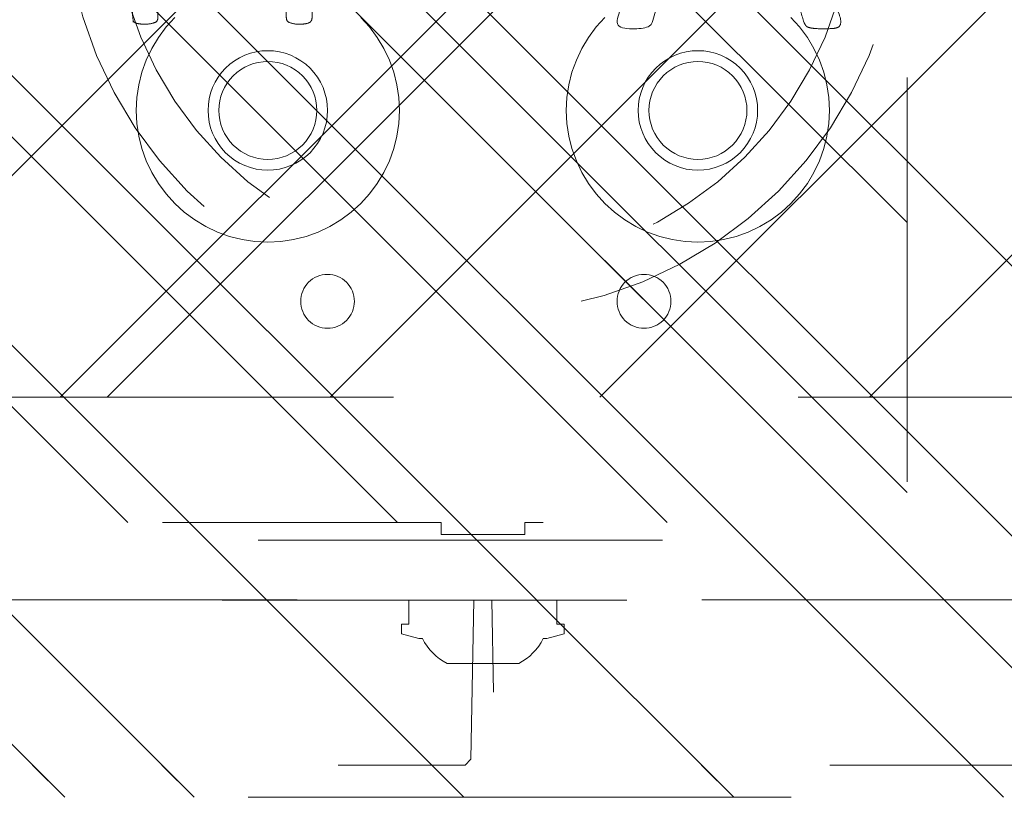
# Model space of a CAD drawing. Header units: inches. Extents: x -465 to -303, y -234 to 7.
# Tile 7 of 71: x -393.47 to -390.22, y -71.56 to -69. Entities that reach past the tile are written whole.
import ezdxf

# ---------------------------------------------------------------- set-up
doc = ezdxf.new("R2010")
doc.units = ezdxf.units.IN
doc.header["$LTSCALE"] = 32
doc.header["$MEASUREMENT"] = 0
doc.header["$PDMODE"] = 1
doc.header["$PDSIZE"] = -2
doc.linetypes.add('Dash Style-1', pattern=[0.083328, 0.041656, -0.041672])
for name, color, linetype, lineweight in [('DashLine', 7, 'Dash Style-1', 13), ('DashLineFill', 7, 'Dash Style-1', 13), ('Drawing', 7, 'Continuous', 18), ('Metal-DeskStructure', 7, 'Continuous', 13), ('None', 7, 'Continuous', 18), ('SolidLine', 7, 'Continuous', 15)]:
    doc.layers.add(name, color=color, linetype=linetype, lineweight=lineweight)
pattern_1 = [(45, (0, 0), (-1.61301565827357, 1.935715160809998), []), (45, (-1.0608, 1.0608), (-0.4723460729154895, 0.4167612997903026), [])]

# ---------------------------------------------------------------- blocks, each defined once
blk = doc.blocks.new('Group-41')
at = {"layer": 'Metal-DeskStructure', "color": 7}
blk.add_open_spline([(-0.5629921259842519, -0.4031061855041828), (-0.5629921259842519, -0.4084102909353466), (-0.5669586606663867, -0.4163664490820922), (-0.5762169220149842, -0.4216705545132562), (-0.5934108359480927, -0.424322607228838), (-0.6185404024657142, -0.424322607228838), (-0.6344117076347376, -0.4203445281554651), (-0.6436699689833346, -0.4163664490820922), (-0.6476377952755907, -0.4070842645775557), (-0.6476377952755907, -0.2008904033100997), (-0.6476377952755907, -6.474738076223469e-07), (-0.8592519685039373, -6.474738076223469e-07), (-1.070866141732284, -6.474738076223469e-07), (-1.070866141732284, -0.2008904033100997), (-1.070866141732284, -0.4070842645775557), (-1.074832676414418, -0.4163664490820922), (-1.084090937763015, -0.4203445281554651), (-1.101284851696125, -0.424322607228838), (-1.12509180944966, -0.424322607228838), (-1.142285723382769, -0.4216705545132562), (-1.151543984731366, -0.4163664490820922), (-1.155511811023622, -0.4084102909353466), (-1.155511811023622, 0), (-1.155511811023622, 0.4084102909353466), (-1.151543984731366, 0.4163664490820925), (-1.142285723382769, 0.4216705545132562), (-1.12509180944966, 0.424321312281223), (-1.101284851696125, 0.424321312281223), (-1.084090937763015, 0.4216705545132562), (-1.074832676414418, 0.4163664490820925), (-1.070866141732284, 0.4097363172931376), (-1.070866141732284, 0.2446479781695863), (-1.070866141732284, 0.08486374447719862), (-0.8592519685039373, 0.08486374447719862), (-0.6476377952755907, 0.08486374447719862), (-0.6476377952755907, 0.2446479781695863), (-0.6476377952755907, 0.4097363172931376), (-0.6436699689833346, 0.4163664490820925), (-0.6344117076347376, 0.4216705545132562), (-0.6185404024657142, 0.424321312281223), (-0.5934108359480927, 0.424321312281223), (-0.5762169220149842, 0.4216705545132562), (-0.5669586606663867, 0.4163664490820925), (-0.5629921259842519, 0.4084102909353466), (-0.5629921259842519, 0), (-0.5629921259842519, -0.4031061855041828)], degree=2, knots=[0, 0, 0, 0.00229950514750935, 0.004599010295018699, 0.006898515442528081, 0.009198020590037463, 0.01175302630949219, 0.01430803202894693, 0.01686303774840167, 0.01941804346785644, 0.1161873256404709, 0.1161873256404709, 0.218122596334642, 0.218122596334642, 0.3148918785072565, 0.3174468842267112, 0.320001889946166, 0.3225568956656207, 0.3251119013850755, 0.3276669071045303, 0.3302219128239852, 0.3327769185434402, 0.3353319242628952, 0.5295095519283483, 0.5320645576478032, 0.5346195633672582, 0.537174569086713, 0.5397295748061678, 0.5422845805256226, 0.5448395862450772, 0.5473945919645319, 0.5499495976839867, 0.6269182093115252, 0.6269182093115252, 0.7288534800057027, 0.7288534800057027, 0.8058220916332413, 0.808377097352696, 0.8109321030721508, 0.8134871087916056, 0.8160421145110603, 0.8183416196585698, 0.8206411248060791, 0.8229406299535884, 0.8252401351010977, 1, 1, 1], dxfattribs=at)
blk = doc.blocks.new('Group-42')
at = {"layer": 'Metal-DeskStructure', "color": 7, "flags": 128}
blk.add_lwpolyline([(0.8051100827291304, 0.3242076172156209), (0.6569804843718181, -0.1001143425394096), (0.9545622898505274, -0.1001143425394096)], close=True, dxfattribs=at)
at = {"layer": 'Metal-DeskStructure', "color": 7}
blk.add_open_spline([(1.174112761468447, -0.3918349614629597), (1.184693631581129, -0.4210075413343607), (1.168822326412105, -0.4369198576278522), (1.14501536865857, -0.439571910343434), (1.104014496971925, -0.439571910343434), (1.078886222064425, -0.4369198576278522), (1.066982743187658, -0.4329417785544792), (1.060369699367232, -0.4236595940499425), (1.057724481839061, -0.4170294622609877), (1.021353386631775, -0.3010040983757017), (0.9849822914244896, -0.1849787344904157), (0.807093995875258, -0.1849787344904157), (0.6292057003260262, -0.1849787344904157), (0.5941572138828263, -0.2996780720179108), (0.5591087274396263, -0.4143774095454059), (0.5564635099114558, -0.4210075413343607), (0.5498504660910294, -0.4302897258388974), (0.5379469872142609, -0.4369198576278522), (0.5141400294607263, -0.439571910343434), (0.477108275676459, -0.439571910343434), (0.4519787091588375, -0.4355938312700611), (0.4427204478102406, -0.4249856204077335), (0.4427204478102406, -0.4050952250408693), (0.4480108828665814, -0.3905089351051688), (0.5915119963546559, 0.0006630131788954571), (0.7350131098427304, 0.3918349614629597), (0.7376583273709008, 0.3971390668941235), (0.7469165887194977, 0.4037691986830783), (0.7627866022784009, 0.4077472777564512), (0.789238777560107, 0.4090720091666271), (0.8302396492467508, 0.4090720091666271), (0.8580131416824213, 0.4077472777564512), (0.8752070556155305, 0.4037691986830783), (0.8844653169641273, 0.3971390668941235), (0.8871105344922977, 0.3918349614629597), (1.030611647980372, 0), (1.174112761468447, -0.3918349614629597)], degree=2, knots=[0, 0, 0, 0.01595318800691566, 0.02392978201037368, 0.03190637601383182, 0.03938443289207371, 0.04686248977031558, 0.05434054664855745, 0.06181860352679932, 0.06181860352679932, 0.1891978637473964, 0.1891978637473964, 0.3755520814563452, 0.3755520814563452, 0.5011946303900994, 0.5011946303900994, 0.5086726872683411, 0.5161507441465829, 0.5236288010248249, 0.5311068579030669, 0.5385854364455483, 0.5460640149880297, 0.5535425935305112, 0.5610211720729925, 0.5610211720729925, 0.7618481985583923, 0.7618481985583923, 0.7647050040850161, 0.7675618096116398, 0.7704186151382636, 0.7732754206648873, 0.7763226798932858, 0.7793699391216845, 0.7824171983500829, 0.7854644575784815, 0.7854644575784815, 1, 1, 1], dxfattribs=at)
blk = doc.blocks.new('TL14_lower_leg (2D)')
at = {"layer": 'DashLine', "flags": 128}
for points in [[(-1.777195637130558e-14, 1.377952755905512), (0.1350629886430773, 1.371317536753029), (0.2688252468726, 1.351475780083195), (0.3999985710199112, 1.318618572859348), (0.5273196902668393, 1.27306234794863), (0.649562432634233, 1.215245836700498), (0.7655495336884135, 1.14572584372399), (0.8741639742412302, 1.065171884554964), (0.9743597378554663, 0.9743597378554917), (1.065171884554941, 0.8741639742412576), (1.14572584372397, 0.7655495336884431), (1.215245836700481, 0.6495624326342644), (1.273062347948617, 0.5273196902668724), (1.318618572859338, 0.3999985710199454), (1.351475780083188, 0.2688252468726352), (1.371317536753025, 0.1350629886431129), (1.377952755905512, 1.783045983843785e-14), (1.371317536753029, -0.1350629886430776), (1.351475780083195, -0.2688252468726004), (1.318618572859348, -0.3999985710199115), (1.27306234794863, -0.5273196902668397), (1.215245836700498, -0.6495624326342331), (1.145725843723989, -0.7655495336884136), (1.065171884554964, -0.8741639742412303), (0.9743597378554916, -0.9743597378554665), (0.8741639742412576, -1.065171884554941), (0.7655495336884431, -1.14572584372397), (0.6495624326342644, -1.215245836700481), (0.5273196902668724, -1.273062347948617), (0.3999985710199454, -1.318618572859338), (0.2688252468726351, -1.351475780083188), (0.135062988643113, -1.371317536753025), (1.777195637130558e-14, -1.377952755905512), (-0.1350629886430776, -1.371317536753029), (-0.2688252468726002, -1.351475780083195), (-0.3999985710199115, -1.318618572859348), (-0.5273196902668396, -1.27306234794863), (-0.6495624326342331, -1.215245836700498), (-0.7655495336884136, -1.14572584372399), (-0.8741639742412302, -1.065171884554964), (-0.9743597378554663, -0.9743597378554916), (-1.065171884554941, -0.8741639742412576), (-1.14572584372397, -0.7655495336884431), (-1.215245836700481, -0.6495624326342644), (-1.273062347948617, -0.5273196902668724), (-1.318618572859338, -0.3999985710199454), (-1.351475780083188, -0.2688252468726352), (-1.371317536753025, -0.1350629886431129), (-1.377952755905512, -1.783045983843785e-14), (-1.371317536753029, 0.1350629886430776), (-1.351475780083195, 0.2688252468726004), (-1.318618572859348, 0.3999985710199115), (-1.27306234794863, 0.5273196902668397), (-1.215245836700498, 0.6495624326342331), (-1.145725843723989, 0.7655495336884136), (-1.065171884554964, 0.8741639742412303), (-0.9743597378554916, 0.9743597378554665), (-0.8741639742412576, 1.065171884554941), (-0.7655495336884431, 1.14572584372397), (-0.6495624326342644, 1.215245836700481), (-0.5273196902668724, 1.273062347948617), (-0.3999985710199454, 1.318618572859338), (-0.2688252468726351, 1.351475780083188), (-0.135062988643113, 1.371317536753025)], [(-0.7086614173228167, 0.8700787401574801), (-0.6928397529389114, 0.8693014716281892), (-0.6771704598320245, 0.8669771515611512), (-0.6618044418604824, 0.8631281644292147), (-0.6468896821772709, 0.8577915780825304), (-0.6325698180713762, 0.8510187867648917), (-0.6189827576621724, 0.8428750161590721), (-0.6062593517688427, 0.8334386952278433), (-0.5945221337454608, 0.8228007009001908), (-0.5838841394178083, 0.8110634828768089), (-0.5744478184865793, 0.7983400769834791), (-0.5663040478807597, 0.7847530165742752), (-0.5595312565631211, 0.7704331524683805), (-0.5541946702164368, 0.7555183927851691), (-0.5503456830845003, 0.740152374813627), (-0.5480213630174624, 0.72448308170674), (-0.5472440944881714, 0.7086614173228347), (-0.5480213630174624, 0.6928397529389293), (-0.5503456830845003, 0.6771704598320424), (-0.5541946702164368, 0.6618044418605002), (-0.5595312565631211, 0.6468896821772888), (-0.5663040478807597, 0.6325698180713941), (-0.5744478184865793, 0.6189827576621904), (-0.5838841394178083, 0.6062593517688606), (-0.5945221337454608, 0.5945221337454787), (-0.6062593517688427, 0.5838841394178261), (-0.6189827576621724, 0.5744478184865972), (-0.6325698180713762, 0.5663040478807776), (-0.6468896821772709, 0.559531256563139), (-0.6618044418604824, 0.5541946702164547), (-0.6771704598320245, 0.5503456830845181), (-0.6928397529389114, 0.5480213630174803), (-0.7086614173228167, 0.5472440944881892), (-0.7244830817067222, 0.5480213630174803), (-0.7401523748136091, 0.5503456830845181), (-0.7555183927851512, 0.5541946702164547), (-0.7704331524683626, 0.559531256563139), (-0.7847530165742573, 0.5663040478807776), (-0.7983400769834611, 0.5744478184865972), (-0.811063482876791, 0.5838841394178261), (-0.8228007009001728, 0.5945221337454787), (-0.8334386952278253, 0.6062593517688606), (-0.8428750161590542, 0.6189827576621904), (-0.8510187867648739, 0.6325698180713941), (-0.8577915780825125, 0.6468896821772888), (-0.8631281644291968, 0.6618044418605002), (-0.8669771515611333, 0.6771704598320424), (-0.8693014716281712, 0.6928397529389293), (-0.8700787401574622, 0.7086614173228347), (-0.8693014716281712, 0.72448308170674), (-0.8669771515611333, 0.740152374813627), (-0.8631281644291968, 0.7555183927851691), (-0.8577915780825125, 0.7704331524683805), (-0.8510187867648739, 0.7847530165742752), (-0.8428750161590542, 0.7983400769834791), (-0.8334386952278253, 0.8110634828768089), (-0.8228007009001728, 0.8228007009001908), (-0.811063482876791, 0.8334386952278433), (-0.7983400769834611, 0.8428750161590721), (-0.7847530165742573, 0.8510187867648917), (-0.7704331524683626, 0.8577915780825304), (-0.7555183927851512, 0.8631281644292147), (-0.7401523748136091, 0.8669771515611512), (-0.7244830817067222, 0.8693014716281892)], [(0.7086614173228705, 0.8700787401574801), (0.7244830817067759, 0.8693014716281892), (0.7401523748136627, 0.8669771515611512), (0.7555183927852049, 0.8631281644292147), (0.7704331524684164, 0.8577915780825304), (0.784753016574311, 0.8510187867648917), (0.7983400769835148, 0.8428750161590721), (0.8110634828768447, 0.8334386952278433), (0.8228007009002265, 0.8228007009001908), (0.8334386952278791, 0.8110634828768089), (0.842875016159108, 0.7983400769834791), (0.8510187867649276, 0.7847530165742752), (0.8577915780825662, 0.7704331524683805), (0.8631281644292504, 0.7555183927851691), (0.866977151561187, 0.740152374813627), (0.8693014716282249, 0.72448308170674), (0.870078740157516, 0.7086614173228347), (0.8693014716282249, 0.6928397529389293), (0.866977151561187, 0.6771704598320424), (0.8631281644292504, 0.6618044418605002), (0.8577915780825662, 0.6468896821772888), (0.8510187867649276, 0.6325698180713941), (0.842875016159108, 0.6189827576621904), (0.8334386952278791, 0.6062593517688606), (0.8228007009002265, 0.5945221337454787), (0.8110634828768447, 0.5838841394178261), (0.7983400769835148, 0.5744478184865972), (0.784753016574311, 0.5663040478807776), (0.7704331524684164, 0.559531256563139), (0.7555183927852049, 0.5541946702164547), (0.7401523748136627, 0.5503456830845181), (0.7244830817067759, 0.5480213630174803), (0.7086614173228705, 0.5472440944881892), (0.6928397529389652, 0.5480213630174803), (0.6771704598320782, 0.5503456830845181), (0.6618044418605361, 0.5541946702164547), (0.6468896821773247, 0.559531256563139), (0.63256981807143, 0.5663040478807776), (0.6189827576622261, 0.5744478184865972), (0.6062593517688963, 0.5838841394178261), (0.5945221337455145, 0.5945221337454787), (0.5838841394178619, 0.6062593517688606), (0.5744478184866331, 0.6189827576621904), (0.5663040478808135, 0.6325698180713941), (0.5595312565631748, 0.6468896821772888), (0.5541946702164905, 0.6618044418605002), (0.5503456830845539, 0.6771704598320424), (0.548021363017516, 0.6928397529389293), (0.5472440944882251, 0.7086614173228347), (0.548021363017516, 0.72448308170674), (0.5503456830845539, 0.740152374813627), (0.5541946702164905, 0.7555183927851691), (0.5595312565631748, 0.7704331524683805), (0.5663040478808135, 0.7847530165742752), (0.5744478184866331, 0.7983400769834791), (0.5838841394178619, 0.8110634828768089), (0.5945221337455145, 0.8228007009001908), (0.6062593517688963, 0.8334386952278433), (0.6189827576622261, 0.8428750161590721), (0.63256981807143, 0.8510187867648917), (0.6468896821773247, 0.8577915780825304), (0.6618044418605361, 0.8631281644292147), (0.6771704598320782, 0.8669771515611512), (0.6928397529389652, 0.8693014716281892)], [(-0.7086614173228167, -0.547244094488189), (-0.6928397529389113, -0.54802136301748), (-0.6771704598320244, -0.5503456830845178), (-0.6618044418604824, -0.5541946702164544), (-0.6468896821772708, -0.5595312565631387), (-0.6325698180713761, -0.5663040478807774), (-0.6189827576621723, -0.574447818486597), (-0.6062593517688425, -0.5838841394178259), (-0.5945221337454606, -0.5945221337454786), (-0.583884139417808, -0.6062593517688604), (-0.5744478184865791, -0.6189827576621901), (-0.5663040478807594, -0.632569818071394), (-0.5595312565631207, -0.6468896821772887), (-0.5541946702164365, -0.6618044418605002), (-0.5503456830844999, -0.6771704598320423), (-0.5480213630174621, -0.6928397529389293), (-0.547244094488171, -0.7086614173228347), (-0.5480213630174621, -0.72448308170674), (-0.5503456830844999, -0.7401523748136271), (-0.5541946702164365, -0.7555183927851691), (-0.5595312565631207, -0.7704331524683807), (-0.5663040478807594, -0.7847530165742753), (-0.5744478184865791, -0.7983400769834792), (-0.583884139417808, -0.811063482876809), (-0.5945221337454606, -0.8228007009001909), (-0.6062593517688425, -0.8334386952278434), (-0.6189827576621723, -0.8428750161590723), (-0.6325698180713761, -0.8510187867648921), (-0.6468896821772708, -0.8577915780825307), (-0.6618044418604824, -0.8631281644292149), (-0.6771704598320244, -0.8669771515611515), (-0.6928397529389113, -0.8693014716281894), (-0.7086614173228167, -0.8700787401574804), (-0.7244830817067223, -0.8693014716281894), (-0.7401523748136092, -0.8669771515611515), (-0.7555183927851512, -0.8631281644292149), (-0.7704331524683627, -0.8577915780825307), (-0.7847530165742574, -0.8510187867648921), (-0.7983400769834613, -0.8428750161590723), (-0.8110634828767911, -0.8334386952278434), (-0.822800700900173, -0.8228007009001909), (-0.8334386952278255, -0.811063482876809), (-0.8428750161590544, -0.7983400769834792), (-0.8510187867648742, -0.7847530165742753), (-0.8577915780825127, -0.7704331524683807), (-0.863128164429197, -0.7555183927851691), (-0.8669771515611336, -0.7401523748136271), (-0.8693014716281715, -0.72448308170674), (-0.8700787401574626, -0.7086614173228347), (-0.8693014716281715, -0.6928397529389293), (-0.8669771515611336, -0.6771704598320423), (-0.863128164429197, -0.6618044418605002), (-0.8577915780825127, -0.6468896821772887), (-0.8510187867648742, -0.632569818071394), (-0.8428750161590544, -0.6189827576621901), (-0.8334386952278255, -0.6062593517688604), (-0.822800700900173, -0.5945221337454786), (-0.8110634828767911, -0.5838841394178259), (-0.7983400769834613, -0.574447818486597), (-0.7847530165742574, -0.5663040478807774), (-0.7704331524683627, -0.5595312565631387), (-0.7555183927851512, -0.5541946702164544), (-0.7401523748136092, -0.5503456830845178), (-0.7244830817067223, -0.54802136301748)], [(0.7086614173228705, -0.547244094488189), (0.724483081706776, -0.54802136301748), (0.7401523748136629, -0.5503456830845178), (0.7555183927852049, -0.5541946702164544), (0.7704331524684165, -0.5595312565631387), (0.7847530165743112, -0.5663040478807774), (0.798340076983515, -0.574447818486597), (0.8110634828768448, -0.5838841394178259), (0.8228007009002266, -0.5945221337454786), (0.8334386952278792, -0.6062593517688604), (0.8428750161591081, -0.6189827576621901), (0.8510187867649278, -0.632569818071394), (0.8577915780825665, -0.6468896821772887), (0.8631281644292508, -0.6618044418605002), (0.8669771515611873, -0.6771704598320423), (0.8693014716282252, -0.6928397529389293), (0.8700787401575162, -0.7086614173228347), (0.8693014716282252, -0.72448308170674), (0.8669771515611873, -0.7401523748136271), (0.8631281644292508, -0.7555183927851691), (0.8577915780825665, -0.7704331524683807), (0.8510187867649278, -0.7847530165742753), (0.8428750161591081, -0.7983400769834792), (0.8334386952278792, -0.811063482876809), (0.8228007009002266, -0.8228007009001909), (0.8110634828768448, -0.8334386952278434), (0.798340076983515, -0.8428750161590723), (0.7847530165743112, -0.8510187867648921), (0.7704331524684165, -0.8577915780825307), (0.7555183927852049, -0.8631281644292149), (0.7401523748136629, -0.8669771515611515), (0.724483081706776, -0.8693014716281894), (0.7086614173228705, -0.8700787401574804), (0.6928397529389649, -0.8693014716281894), (0.6771704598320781, -0.8669771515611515), (0.6618044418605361, -0.8631281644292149), (0.6468896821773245, -0.8577915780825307), (0.6325698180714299, -0.8510187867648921), (0.618982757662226, -0.8428750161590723), (0.6062593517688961, -0.8334386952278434), (0.5945221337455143, -0.8228007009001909), (0.5838841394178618, -0.811063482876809), (0.5744478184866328, -0.7983400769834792), (0.5663040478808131, -0.7847530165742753), (0.5595312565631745, -0.7704331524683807), (0.5541946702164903, -0.7555183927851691), (0.5503456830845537, -0.7401523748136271), (0.5480213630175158, -0.72448308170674), (0.5472440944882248, -0.7086614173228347), (0.5480213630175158, -0.6928397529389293), (0.5503456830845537, -0.6771704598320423), (0.5541946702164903, -0.6618044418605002), (0.5595312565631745, -0.6468896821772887), (0.5663040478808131, -0.632569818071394), (0.5744478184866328, -0.6189827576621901), (0.5838841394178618, -0.6062593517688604), (0.5945221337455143, -0.5945221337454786), (0.6062593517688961, -0.5838841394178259), (0.618982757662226, -0.574447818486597), (0.6325698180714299, -0.5663040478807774), (0.6468896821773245, -0.5595312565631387), (0.6618044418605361, -0.5541946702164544), (0.6771704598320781, -0.5503456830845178), (0.6928397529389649, -0.54802136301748)]]:
    blk.add_lwpolyline(points, close=True, dxfattribs=at)
at = {"layer": 'DashLine', "linetype": 'Continuous', "lineweight": 5}
blk.add_point((0, 0), dxfattribs=at)
at = {"layer": 'Metal-DeskStructure', "color": 7}
for name in ['Group-41', 'Group-42']:
    blk.add_blockref(name, (0, 0), dxfattribs=at)
blk = doc.blocks.new('Group-43')
at = {"layer": 'DashLineFill', "linetype": 'Continuous', "lineweight": 13}
h = blk.add_hatch(dxfattribs=at)
h.set_pattern_fill('Steel', color=253, style=0, pattern_type=2)
h.set_pattern_definition(pattern_1)
h.paths.add_polyline_path([(-2.066929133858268, 1.397637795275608), (2.066929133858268, 1.397637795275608), (2.066929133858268, 0.1377952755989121), (2.106299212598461, 0.1377952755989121), (2.106299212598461, -0.1377952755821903), (2.066929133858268, -0.1377952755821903), (2.066929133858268, -5.275590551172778), (2.106299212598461, -5.275590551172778), (2.106299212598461, -5.55118110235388), (2.066929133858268, -5.55118110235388), (2.066929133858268, -5.82677165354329), (-2.066929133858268, -5.82677165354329), (-2.066929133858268, -5.55118110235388), (-2.106299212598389, -5.55118110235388), (-2.106299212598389, -5.275590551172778), (-2.066929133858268, -5.275590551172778), (-2.066929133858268, -0.1377952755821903), (-2.106299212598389, -0.1377952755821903), (-2.106299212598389, 0.1377952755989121), (-2.066929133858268, 0.1377952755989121)])
at = {"layer": 'DashLineFill', "flags": 128}
blk.add_lwpolyline([(-2.066929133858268, 1.397637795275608), (2.066929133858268, 1.397637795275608), (2.066929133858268, 0.1377952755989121), (2.106299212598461, 0.1377952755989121), (2.106299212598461, -0.1377952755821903), (2.066929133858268, -0.1377952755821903), (2.066929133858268, -5.275590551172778), (2.106299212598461, -5.275590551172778), (2.106299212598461, -5.55118110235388), (2.066929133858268, -5.55118110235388), (2.066929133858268, -5.82677165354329), (-2.066929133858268, -5.82677165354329), (-2.066929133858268, -5.55118110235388), (-2.106299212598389, -5.55118110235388), (-2.106299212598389, -5.275590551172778), (-2.066929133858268, -5.275590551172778), (-2.066929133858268, -0.1377952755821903), (-2.106299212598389, -0.1377952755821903), (-2.106299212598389, 0.1377952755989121), (-2.066929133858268, 0.1377952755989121)], close=True, dxfattribs=at)
blk = doc.blocks.new('TL14_upper_leg (2D)')
at = {"layer": 'DashLine', "flags": 128}
blk.add_lwpolyline([(0, 1.22047244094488), (0.1196272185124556, 1.214595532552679), (0.2381023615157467, 1.197021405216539), (0.3542844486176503, 1.167919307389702), (0.4670545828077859, 1.127569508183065), (0.5753267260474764, 1.076360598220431), (0.6780581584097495, 1.01478574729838), (0.7742595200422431, 0.9434379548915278), (0.8630043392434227, 0.8630043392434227), (0.9434379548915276, 0.7742595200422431), (1.01478574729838, 0.6780581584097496), (1.076360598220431, 0.5753267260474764), (1.127569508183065, 0.467054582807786), (1.167919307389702, 0.3542844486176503), (1.197021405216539, 0.2381023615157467), (1.214595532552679, 0.1196272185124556), (1.22047244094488, 7.47323834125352e-17), (1.214595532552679, -0.1196272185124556), (1.197021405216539, -0.2381023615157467), (1.167919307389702, -0.3542844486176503), (1.127569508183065, -0.467054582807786), (1.076360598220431, -0.5753267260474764), (1.01478574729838, -0.6780581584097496), (0.9434379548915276, -0.7742595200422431), (0.8630043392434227, -0.8630043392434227), (0.7742595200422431, -0.9434379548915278), (0.6780581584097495, -1.01478574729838), (0.5753267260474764, -1.076360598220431), (0.4670545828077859, -1.127569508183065), (0.3542844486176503, -1.167919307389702), (0.2381023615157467, -1.197021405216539), (0.1196272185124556, -1.214595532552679), (0, -1.22047244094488), (-0.1196272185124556, -1.214595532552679), (-0.2381023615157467, -1.197021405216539), (-0.3542844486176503, -1.167919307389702), (-0.4670545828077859, -1.127569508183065), (-0.5753267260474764, -1.076360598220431), (-0.6780581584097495, -1.01478574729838), (-0.7742595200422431, -0.9434379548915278), (-0.8630043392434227, -0.8630043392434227), (-0.9434379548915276, -0.7742595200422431), (-1.01478574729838, -0.6780581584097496), (-1.076360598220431, -0.5753267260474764), (-1.127569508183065, -0.467054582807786), (-1.167919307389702, -0.3542844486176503), (-1.197021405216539, -0.2381023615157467), (-1.214595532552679, -0.1196272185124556), (-1.22047244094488, 7.47323834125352e-17), (-1.214595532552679, 0.1196272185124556), (-1.197021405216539, 0.2381023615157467), (-1.167919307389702, 0.3542844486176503), (-1.127569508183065, 0.467054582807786), (-1.076360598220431, 0.5753267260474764), (-1.01478574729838, 0.6780581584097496), (-0.9434379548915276, 0.7742595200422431), (-0.8630043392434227, 0.8630043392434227), (-0.7742595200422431, 0.9434379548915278), (-0.6780581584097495, 1.01478574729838), (-0.5753267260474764, 1.076360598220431), (-0.4670545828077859, 1.127569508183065), (-0.3542844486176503, 1.167919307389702), (-0.2381023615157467, 1.197021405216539), (-0.1196272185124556, 1.214595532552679)], close=True, dxfattribs=at)
at = {"layer": 'SolidLine', "flags": 128}
blk.add_lwpolyline([(2.322834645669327, 0.2436987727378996), (2.401574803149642, 0.2436987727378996), (2.401574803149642, 0.2677219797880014), (2.434055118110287, 0.2677219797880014), (2.4493110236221, 0.2107861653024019), (2.4493110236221, 0.1992105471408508, -0.1579749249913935), (2.531479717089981, 0.1180761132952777), (2.531479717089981, -0.1180652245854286, -0.1560270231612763), (2.4493110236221, -0.1991401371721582), (2.4493110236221, -0.2107752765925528), (2.434055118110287, -0.2677110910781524), (2.401574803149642, -0.2677110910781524), (2.401574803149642, -0.2436878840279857), (2.322834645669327, -0.2436878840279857)], format="xyb", close=True, dxfattribs=at)
at = {"layer": 'DashLine', "color": 7}
blk.add_blockref('Group-43', (0, 0), dxfattribs=at)
blk = doc.blocks.new('1BRPT9-Bracket (2D)')
at = {"layer": 'DashLineFill', "linetype": 'Continuous', "lineweight": 13}
h = blk.add_hatch(dxfattribs=at)
h.set_pattern_fill('Steel', color=253, style=0, pattern_type=2)
h.set_pattern_definition(pattern_1)
edge = h.paths.add_edge_path()
edge.add_arc((1.677931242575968, -8.488188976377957), 0.2519685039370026, 269.999999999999, 360.0000000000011)
edge.add_line((1.929899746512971, -8.488188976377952), (1.929899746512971, -7.480314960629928))
edge.add_line((1.929899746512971, -7.480314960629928), (2.323600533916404, -7.480314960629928))
edge.add_line((2.323600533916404, -7.480314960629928), (2.323600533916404, 7.461135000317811))
edge.add_line((2.323600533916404, 7.461135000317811), (1.929899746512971, 7.480314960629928))
edge.add_line((1.929899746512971, 7.480314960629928), (1.929899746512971, 8.488188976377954))
edge.add_arc((1.677931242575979, 8.488188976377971), 0.2519685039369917, 359.999999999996, 450.0000000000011)
edge.add_line((1.677931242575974, 8.740157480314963), (-2.32206875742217, 8.740157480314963))
edge.add_line((-2.32206875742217, 8.740157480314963), (-2.32206875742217, -8.74015748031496))
edge.add_line((-2.32206875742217, -8.74015748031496), (1.677931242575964, -8.74015748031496))
h = blk.add_hatch(dxfattribs=at)
h.set_pattern_fill('Steel', color=253, style=0, pattern_type=2)
h.set_pattern_definition(pattern_1)
h.paths.add_polyline_path([(-1.337816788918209, 0.6003937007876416), (-1.329134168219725, 0.599967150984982), (-1.320535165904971, 0.5986916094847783), (-1.31210259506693, 0.5965793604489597), (-1.303917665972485, 0.5936507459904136), (-1.296059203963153, 0.5899339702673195), (-1.288602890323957, 0.5854648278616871), (-1.281620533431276, 0.5802863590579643), (-1.275179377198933, 0.5744484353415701), (-1.269341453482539, 0.5680072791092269), (-1.264162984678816, 0.5610249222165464), (-1.259693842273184, 0.5535686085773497), (-1.255977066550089, 0.5457101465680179), (-1.253048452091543, 0.5375252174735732), (-1.250936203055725, 0.5290926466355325), (-1.249660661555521, 0.520493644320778), (-1.249234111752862, 0.511811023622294), (-1.249660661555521, 0.50312840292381), (-1.250936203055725, 0.4945294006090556), (-1.253048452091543, 0.4860968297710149), (-1.255977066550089, 0.4779119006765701), (-1.259693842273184, 0.4700534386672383), (-1.264162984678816, 0.4625971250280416), (-1.269341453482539, 0.4556147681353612), (-1.275179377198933, 0.449173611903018), (-1.281620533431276, 0.4433356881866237), (-1.288602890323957, 0.4381572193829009), (-1.296059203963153, 0.4336880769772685), (-1.303917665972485, 0.4299713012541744), (-1.31210259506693, 0.4270426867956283), (-1.320535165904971, 0.4249304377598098), (-1.329134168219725, 0.4236548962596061), (-1.337816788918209, 0.4232283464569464), (-1.346499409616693, 0.4236548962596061), (-1.355098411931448, 0.4249304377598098), (-1.363530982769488, 0.4270426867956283), (-1.371715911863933, 0.4299713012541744), (-1.379574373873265, 0.4336880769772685), (-1.387030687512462, 0.4381572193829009), (-1.394013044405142, 0.4433356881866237), (-1.400454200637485, 0.449173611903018), (-1.40629212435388, 0.4556147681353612), (-1.411470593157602, 0.4625971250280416), (-1.415939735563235, 0.4700534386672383), (-1.419656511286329, 0.4779119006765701), (-1.422585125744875, 0.4860968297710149), (-1.424697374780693, 0.4945294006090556), (-1.425972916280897, 0.50312840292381), (-1.426399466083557, 0.511811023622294), (-1.425972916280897, 0.520493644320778), (-1.424697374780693, 0.5290926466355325), (-1.422585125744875, 0.5375252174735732), (-1.419656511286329, 0.5457101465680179), (-1.415939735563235, 0.5535686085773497), (-1.411470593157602, 0.5610249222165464), (-1.40629212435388, 0.5680072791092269), (-1.400454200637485, 0.5744484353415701), (-1.394013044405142, 0.5802863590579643), (-1.387030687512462, 0.5854648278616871), (-1.379574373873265, 0.5899339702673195), (-1.371715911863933, 0.5936507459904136), (-1.363530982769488, 0.5965793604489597), (-1.355098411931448, 0.5986916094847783), (-1.346499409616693, 0.599967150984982)])
h = blk.add_hatch(dxfattribs=at)
h.set_pattern_fill('Steel', color=253, style=0, pattern_type=2)
h.set_pattern_definition(pattern_1)
h.paths.add_polyline_path([(-1.337816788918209, -0.619573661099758), (-1.346499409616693, -0.6191471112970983), (-1.355098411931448, -0.6178715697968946), (-1.363530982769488, -0.615759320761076), (-1.371715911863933, -0.6128307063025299), (-1.379574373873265, -0.6091139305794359), (-1.387030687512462, -0.6046447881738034), (-1.394013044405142, -0.5994663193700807), (-1.400454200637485, -0.5936283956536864), (-1.40629212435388, -0.5871872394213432), (-1.411470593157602, -0.5802048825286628), (-1.415939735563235, -0.572748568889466), (-1.419656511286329, -0.5648901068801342), (-1.422585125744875, -0.5567051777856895), (-1.424697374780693, -0.5482726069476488), (-1.425972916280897, -0.5396736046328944), (-1.426399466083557, -0.5309909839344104), (-1.425972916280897, -0.5223083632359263), (-1.424697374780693, -0.5137093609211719), (-1.422585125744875, -0.5052767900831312), (-1.419656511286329, -0.4970918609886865), (-1.415939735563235, -0.4892333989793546), (-1.411470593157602, -0.481777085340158), (-1.40629212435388, -0.4747947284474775), (-1.400454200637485, -0.4683535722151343), (-1.394013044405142, -0.46251564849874), (-1.387030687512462, -0.4573371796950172), (-1.379574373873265, -0.4528680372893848), (-1.371715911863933, -0.4491512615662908), (-1.363530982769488, -0.4462226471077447), (-1.355098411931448, -0.4441103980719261), (-1.346499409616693, -0.4428348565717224), (-1.337816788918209, -0.4424083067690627), (-1.329134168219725, -0.4428348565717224), (-1.320535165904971, -0.4441103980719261), (-1.31210259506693, -0.4462226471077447), (-1.303917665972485, -0.4491512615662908), (-1.296059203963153, -0.4528680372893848), (-1.288602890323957, -0.4573371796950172), (-1.281620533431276, -0.46251564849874), (-1.275179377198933, -0.4683535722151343), (-1.269341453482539, -0.4747947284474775), (-1.264162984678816, -0.481777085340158), (-1.259693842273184, -0.4892333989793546), (-1.255977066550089, -0.4970918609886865), (-1.253048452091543, -0.5052767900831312), (-1.250936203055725, -0.5137093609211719), (-1.249660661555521, -0.5223083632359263), (-1.249234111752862, -0.5309909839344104), (-1.249660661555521, -0.5396736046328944), (-1.250936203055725, -0.5482726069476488), (-1.253048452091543, -0.5567051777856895), (-1.255977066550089, -0.5648901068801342), (-1.259693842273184, -0.572748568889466), (-1.264162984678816, -0.5802048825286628), (-1.269341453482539, -0.5871872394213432), (-1.275179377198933, -0.5936283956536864), (-1.281620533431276, -0.5994663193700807), (-1.288602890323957, -0.6046447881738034), (-1.296059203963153, -0.6091139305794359), (-1.303917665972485, -0.6128307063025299), (-1.31210259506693, -0.615759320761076), (-1.320535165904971, -0.6178715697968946), (-1.329134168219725, -0.6191471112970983)])
at = {"layer": 'DashLineFill'}
blk.add_line((-2.125218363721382, 8.740157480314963), (-2.125218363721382, -8.74015748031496), dxfattribs=at)
at = {"layer": 'DashLineFill', "flags": 128}
blk.add_lwpolyline([(1.677931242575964, -8.74015748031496, 0.4142135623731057), (1.929899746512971, -8.488188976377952), (1.929899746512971, -7.480314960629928), (2.323600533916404, -7.480314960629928), (2.323600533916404, 7.461135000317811), (1.929899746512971, 7.480314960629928), (1.929899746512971, 8.488188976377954, 0.4142135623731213), (1.677931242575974, 8.740157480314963), (-2.32206875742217, 8.740157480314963), (-2.32206875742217, -8.74015748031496)], format="xyb", close=True, dxfattribs=at)
for points in [[(-1.337816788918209, 0.6003937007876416), (-1.329134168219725, 0.599967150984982), (-1.320535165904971, 0.5986916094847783), (-1.31210259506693, 0.5965793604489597), (-1.303917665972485, 0.5936507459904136), (-1.296059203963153, 0.5899339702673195), (-1.288602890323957, 0.5854648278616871), (-1.281620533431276, 0.5802863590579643), (-1.275179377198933, 0.5744484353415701), (-1.269341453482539, 0.5680072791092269), (-1.264162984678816, 0.5610249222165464), (-1.259693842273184, 0.5535686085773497), (-1.255977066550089, 0.5457101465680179), (-1.253048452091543, 0.5375252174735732), (-1.250936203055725, 0.5290926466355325), (-1.249660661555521, 0.520493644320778), (-1.249234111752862, 0.511811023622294), (-1.249660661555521, 0.50312840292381), (-1.250936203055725, 0.4945294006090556), (-1.253048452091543, 0.4860968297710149), (-1.255977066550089, 0.4779119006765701), (-1.259693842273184, 0.4700534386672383), (-1.264162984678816, 0.4625971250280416), (-1.269341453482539, 0.4556147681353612), (-1.275179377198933, 0.449173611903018), (-1.281620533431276, 0.4433356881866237), (-1.288602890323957, 0.4381572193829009), (-1.296059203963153, 0.4336880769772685), (-1.303917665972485, 0.4299713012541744), (-1.31210259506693, 0.4270426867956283), (-1.320535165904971, 0.4249304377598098), (-1.329134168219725, 0.4236548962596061), (-1.337816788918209, 0.4232283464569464), (-1.346499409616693, 0.4236548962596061), (-1.355098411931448, 0.4249304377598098), (-1.363530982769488, 0.4270426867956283), (-1.371715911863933, 0.4299713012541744), (-1.379574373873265, 0.4336880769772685), (-1.387030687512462, 0.4381572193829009), (-1.394013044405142, 0.4433356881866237), (-1.400454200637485, 0.449173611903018), (-1.40629212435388, 0.4556147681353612), (-1.411470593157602, 0.4625971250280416), (-1.415939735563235, 0.4700534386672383), (-1.419656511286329, 0.4779119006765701), (-1.422585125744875, 0.4860968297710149), (-1.424697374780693, 0.4945294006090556), (-1.425972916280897, 0.50312840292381), (-1.426399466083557, 0.511811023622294), (-1.425972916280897, 0.520493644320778), (-1.424697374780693, 0.5290926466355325), (-1.422585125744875, 0.5375252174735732), (-1.419656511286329, 0.5457101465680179), (-1.415939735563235, 0.5535686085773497), (-1.411470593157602, 0.5610249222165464), (-1.40629212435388, 0.5680072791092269), (-1.400454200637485, 0.5744484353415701), (-1.394013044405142, 0.5802863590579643), (-1.387030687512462, 0.5854648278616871), (-1.379574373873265, 0.5899339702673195), (-1.371715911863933, 0.5936507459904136), (-1.363530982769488, 0.5965793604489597), (-1.355098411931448, 0.5986916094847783), (-1.346499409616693, 0.599967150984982)], [(-1.337816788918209, -0.619573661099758), (-1.346499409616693, -0.6191471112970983), (-1.355098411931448, -0.6178715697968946), (-1.363530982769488, -0.615759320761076), (-1.371715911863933, -0.6128307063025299), (-1.379574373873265, -0.6091139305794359), (-1.387030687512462, -0.6046447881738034), (-1.394013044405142, -0.5994663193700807), (-1.400454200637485, -0.5936283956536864), (-1.40629212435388, -0.5871872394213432), (-1.411470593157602, -0.5802048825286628), (-1.415939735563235, -0.572748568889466), (-1.419656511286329, -0.5648901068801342), (-1.422585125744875, -0.5567051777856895), (-1.424697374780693, -0.5482726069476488), (-1.425972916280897, -0.5396736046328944), (-1.426399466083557, -0.5309909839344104), (-1.425972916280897, -0.5223083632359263), (-1.424697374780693, -0.5137093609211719), (-1.422585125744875, -0.5052767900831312), (-1.419656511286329, -0.4970918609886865), (-1.415939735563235, -0.4892333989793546), (-1.411470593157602, -0.481777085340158), (-1.40629212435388, -0.4747947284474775), (-1.400454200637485, -0.4683535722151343), (-1.394013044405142, -0.46251564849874), (-1.387030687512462, -0.4573371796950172), (-1.379574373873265, -0.4528680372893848), (-1.371715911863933, -0.4491512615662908), (-1.363530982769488, -0.4462226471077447), (-1.355098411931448, -0.4441103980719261), (-1.346499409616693, -0.4428348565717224), (-1.337816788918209, -0.4424083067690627), (-1.329134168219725, -0.4428348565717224), (-1.320535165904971, -0.4441103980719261), (-1.31210259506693, -0.4462226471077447), (-1.303917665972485, -0.4491512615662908), (-1.296059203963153, -0.4528680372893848), (-1.288602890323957, -0.4573371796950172), (-1.281620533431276, -0.46251564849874), (-1.275179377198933, -0.4683535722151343), (-1.269341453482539, -0.4747947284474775), (-1.264162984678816, -0.481777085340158), (-1.259693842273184, -0.4892333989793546), (-1.255977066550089, -0.4970918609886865), (-1.253048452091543, -0.5052767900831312), (-1.250936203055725, -0.5137093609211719), (-1.249660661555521, -0.5223083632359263), (-1.249234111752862, -0.5309909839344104), (-1.249660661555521, -0.5396736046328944), (-1.250936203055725, -0.5482726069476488), (-1.253048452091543, -0.5567051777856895), (-1.255977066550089, -0.5648901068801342), (-1.259693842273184, -0.572748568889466), (-1.264162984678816, -0.5802048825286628), (-1.269341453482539, -0.5871872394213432), (-1.275179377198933, -0.5936283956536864), (-1.281620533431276, -0.5994663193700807), (-1.288602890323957, -0.6046447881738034), (-1.296059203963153, -0.6091139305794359), (-1.303917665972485, -0.6128307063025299), (-1.31210259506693, -0.615759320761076), (-1.320535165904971, -0.6178715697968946), (-1.329134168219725, -0.6191471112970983)]]:
    blk.add_lwpolyline(points, close=True, dxfattribs=at)
blk = doc.blocks.new('1BRPT8_Cover (2D)')
at = {"layer": 'DashLineFill', "linetype": 'Continuous', "lineweight": 13}
h = blk.add_hatch(dxfattribs=at)
h.set_pattern_fill('Steel', color=253, style=0, pattern_type=2)
h.set_pattern_definition(pattern_1)
h.paths.add_polyline_path([(-1.594488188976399, -8.763779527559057), (-2.322834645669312, -8.763779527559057), (-2.322834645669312, -8.751066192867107), (-2.826068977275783, -8.742282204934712), (-2.866441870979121, -8.70280193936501), (-2.866441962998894, -6.672971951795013), (-2.84717538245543, -6.653289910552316), (-2.322834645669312, -6.644137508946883), (-2.322834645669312, -6.584208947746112), (-2.847175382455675, -6.575056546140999), (-2.866441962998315, -6.555374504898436), (-2.866441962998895, -4.468247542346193), (-2.847175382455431, -4.448565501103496), (-2.322834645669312, -4.439413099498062), (-2.322834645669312, -4.37948453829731), (-2.847175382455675, -4.370332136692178), (-2.866441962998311, -4.350650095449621), (-2.866441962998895, -2.263523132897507), (-2.847175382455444, -2.243841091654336), (-2.322834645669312, -2.234688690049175), (-2.322834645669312, -2.174760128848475), (-2.847175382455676, -2.165607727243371), (-2.866441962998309, -2.145925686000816), (-2.866441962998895, -0.05879872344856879), (-2.847175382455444, -0.03911668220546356), (-2.322834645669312, -0.02996428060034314), (-2.322834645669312, 0.02996428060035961), (-2.847175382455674, 0.03911668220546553), (-2.866441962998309, 0.05879872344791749), (-2.866441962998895, 2.145925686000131), (-2.847175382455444, 2.165607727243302), (-2.322834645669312, 2.174760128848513), (-2.322834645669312, 2.234688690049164), (-2.847175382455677, 2.243841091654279), (-2.866441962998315, 2.263523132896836), (-2.866441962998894, 4.350650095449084), (-2.84717538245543, 4.37033213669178), (-2.322834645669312, 4.379484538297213), (-2.322834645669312, 4.439413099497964), (-2.847175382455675, 4.448565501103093), (-2.866441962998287, 4.46824754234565), (-2.865499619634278, 6.55537450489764), (-2.84717538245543, 6.575056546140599), (-2.322834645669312, 6.584208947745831), (-2.322834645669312, 6.644137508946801), (-2.847175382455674, 6.653289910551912), (-2.866441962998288, 6.672971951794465), (-2.866441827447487, 8.702801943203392), (-2.826068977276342, 8.742282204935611), (-1.594488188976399, 8.763779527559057), (-1.594488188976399, 8.858267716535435), (-2.97244094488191, 8.858267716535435), (-2.97244094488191, -8.858267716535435), (-1.594488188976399, -8.858267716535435)])
h = blk.add_hatch(dxfattribs=at)
h.set_pattern_fill('Steel', color=253, style=0, pattern_type=2)
h.set_pattern_definition(pattern_1)
h.paths.add_polyline_path([(-2.322834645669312, 8.858267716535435), (-2.322834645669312, -8.858267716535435), (-2.97244094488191, -8.858267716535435), (-2.97244094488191, 8.858267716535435)])
at = {"layer": 'DashLineFill', "flags": 128}
for points in [[(-1.594488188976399, -8.763779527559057), (-2.322834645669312, -8.763779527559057), (-2.322834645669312, -8.751066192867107), (-2.826068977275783, -8.742282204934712), (-2.866441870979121, -8.70280193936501), (-2.866441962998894, -6.672971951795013), (-2.84717538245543, -6.653289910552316), (-2.322834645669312, -6.644137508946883), (-2.322834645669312, -6.584208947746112), (-2.847175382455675, -6.575056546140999), (-2.866441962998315, -6.555374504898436), (-2.866441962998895, -4.468247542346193), (-2.847175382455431, -4.448565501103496), (-2.322834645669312, -4.439413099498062), (-2.322834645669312, -4.37948453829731), (-2.847175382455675, -4.370332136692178), (-2.866441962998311, -4.350650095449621), (-2.866441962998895, -2.263523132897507), (-2.847175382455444, -2.243841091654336), (-2.322834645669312, -2.234688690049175), (-2.322834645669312, -2.174760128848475), (-2.847175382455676, -2.165607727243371), (-2.866441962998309, -2.145925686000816), (-2.866441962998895, -0.05879872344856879), (-2.847175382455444, -0.03911668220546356), (-2.322834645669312, -0.02996428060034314), (-2.322834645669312, 0.02996428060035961), (-2.847175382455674, 0.03911668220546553), (-2.866441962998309, 0.05879872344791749), (-2.866441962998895, 2.145925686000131), (-2.847175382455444, 2.165607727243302), (-2.322834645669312, 2.174760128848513), (-2.322834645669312, 2.234688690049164), (-2.847175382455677, 2.243841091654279), (-2.866441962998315, 2.263523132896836), (-2.866441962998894, 4.350650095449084), (-2.84717538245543, 4.37033213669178), (-2.322834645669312, 4.379484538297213), (-2.322834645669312, 4.439413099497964), (-2.847175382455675, 4.448565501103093), (-2.866441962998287, 4.46824754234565), (-2.865499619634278, 6.55537450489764), (-2.84717538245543, 6.575056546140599), (-2.322834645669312, 6.584208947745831), (-2.322834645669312, 6.644137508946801), (-2.847175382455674, 6.653289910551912), (-2.866441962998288, 6.672971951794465), (-2.866441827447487, 8.702801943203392), (-2.826068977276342, 8.742282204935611), (-1.594488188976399, 8.763779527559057), (-1.594488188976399, 8.858267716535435), (-2.97244094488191, 8.858267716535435), (-2.97244094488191, -8.858267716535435), (-1.594488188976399, -8.858267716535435)], [(-2.322834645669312, 8.858267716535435), (-2.322834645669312, -8.858267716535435), (-2.97244094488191, -8.858267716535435), (-2.97244094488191, 8.858267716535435)]]:
    blk.add_lwpolyline(points, close=True, dxfattribs=at)
blk = doc.blocks.new('1BRPT0-T_Foot (2D)')
at = {"layer": 'DashLineFill', "linetype": 'Continuous', "lineweight": 13}
h = blk.add_hatch(dxfattribs=at)
h.set_pattern_fill('Steel', color=253, style=0, pattern_type=2)
h.set_pattern_definition(pattern_1)
edge = h.paths.add_edge_path()
edge.add_arc((-11.50787401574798, -1.153543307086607), 0.5, 180, 270)
edge.add_line((-11.50787401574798, -1.653543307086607), (11.50787401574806, -1.653543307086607))
edge.add_arc((11.50787401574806, -1.153543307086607), 0.5000000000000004, 270.0000000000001, 359.9999999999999)
edge.add_line((12.00787401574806, -1.153543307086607), (12.00787401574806, 1.153543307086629))
edge.add_arc((11.50787401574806, 1.153543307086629), 0.5, 0, 90)
edge.add_line((11.50787401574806, 1.653543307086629), (-11.50787401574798, 1.653543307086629))
edge.add_arc((-11.50787401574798, 1.153543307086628), 0.5000000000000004, 90.00000000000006, 179.9999999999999)
edge.add_line((-12.00787401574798, 1.153543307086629), (-12.00787401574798, -1.153543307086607))
at = {"layer": 'DashLineFill', "flags": 128}
blk.add_lwpolyline([(-12.00787401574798, -1.153543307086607, 0.414213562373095), (-11.50787401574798, -1.653543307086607), (11.50787401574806, -1.653543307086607, 0.4142135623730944), (12.00787401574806, -1.153543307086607), (12.00787401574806, 1.153543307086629, 0.414213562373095), (11.50787401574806, 1.653543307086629), (-11.50787401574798, 1.653543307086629, 0.4142135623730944), (-12.00787401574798, 1.153543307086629)], format="xyb", close=True, dxfattribs=at)
at = {"layer": 'SolidLine', "flags": 128}
for points in [[(-0.4020164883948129, -0.4020164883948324), (-0.3734366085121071, -0.4335495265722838), (-0.3480851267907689, -0.4677320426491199), (-0.3262061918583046, -0.5042348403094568), (-0.3080105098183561, -0.5427063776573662), (-0.2936733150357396, -0.5827761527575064), (-0.2833326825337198, -0.6240582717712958), (-0.2770881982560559, -0.6661551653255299), (-0.2749999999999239, -0.7086614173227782), (-0.2770881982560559, -0.7511676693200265), (-0.2833326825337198, -0.7932645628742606), (-0.2936733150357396, -0.8345466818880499), (-0.3080105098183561, -0.8746164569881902), (-0.3262061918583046, -0.9130879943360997), (-0.3480851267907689, -0.9495907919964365), (-0.3734366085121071, -0.9837733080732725), (-0.4020164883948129, -1.015306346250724), (-0.4335495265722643, -1.04388622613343), (-0.4677320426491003, -1.069237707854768), (-0.5042348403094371, -1.091116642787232), (-0.5427063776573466, -1.109312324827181), (-0.5827761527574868, -1.123649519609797), (-0.6240582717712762, -1.133990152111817), (-0.6661551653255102, -1.140234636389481), (-0.7086614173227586, -1.142322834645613), (-0.751167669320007, -1.140234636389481), (-0.793264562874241, -1.133990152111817), (-0.8345466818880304, -1.123649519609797), (-0.8746164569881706, -1.109312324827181), (-0.91308799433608, -1.091116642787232), (-0.9495907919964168, -1.069237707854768), (-0.9837733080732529, -1.04388622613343), (-1.015306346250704, -1.015306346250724), (-1.04388622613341, -0.9837733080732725), (-1.069237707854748, -0.9495907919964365), (-1.091116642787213, -0.9130879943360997), (-1.109312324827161, -0.8746164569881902), (-1.123649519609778, -0.8345466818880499), (-1.133990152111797, -0.7932645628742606), (-1.140234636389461, -0.7511676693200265), (-1.142322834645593, -0.7086614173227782), (-1.140234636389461, -0.6661551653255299), (-1.133990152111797, -0.6240582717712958), (-1.123649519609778, -0.5827761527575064), (-1.109312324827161, -0.5427063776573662), (-1.091116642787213, -0.5042348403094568), (-1.069237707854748, -0.4677320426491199), (-1.04388622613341, -0.4335495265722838), (-1.015306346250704, -0.4020164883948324)], [(1.015306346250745, -0.4020164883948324), (1.04388622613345, -0.4335495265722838), (1.069237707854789, -0.4677320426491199), (1.091116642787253, -0.5042348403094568), (1.109312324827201, -0.5427063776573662), (1.123649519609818, -0.5827761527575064), (1.133990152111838, -0.6240582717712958), (1.140234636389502, -0.6661551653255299), (1.142322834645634, -0.7086614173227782), (1.140234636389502, -0.7511676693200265), (1.133990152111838, -0.7932645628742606), (1.123649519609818, -0.8345466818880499), (1.109312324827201, -0.8746164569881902), (1.091116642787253, -0.9130879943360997), (1.069237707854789, -0.9495907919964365), (1.04388622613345, -0.9837733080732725), (1.015306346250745, -1.015306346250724), (0.9837733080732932, -1.04388622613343), (0.9495907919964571, -1.069237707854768), (0.9130879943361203, -1.091116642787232), (0.8746164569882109, -1.109312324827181), (0.8345466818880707, -1.123649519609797), (0.7932645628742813, -1.133990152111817), (0.7511676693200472, -1.140234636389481), (0.7086614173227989, -1.142322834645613), (0.6661551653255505, -1.140234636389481), (0.6240582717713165, -1.133990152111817), (0.582776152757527, -1.123649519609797), (0.5427063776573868, -1.109312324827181), (0.5042348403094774, -1.091116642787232), (0.4677320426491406, -1.069237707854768), (0.4335495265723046, -1.04388622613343), (0.4020164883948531, -1.015306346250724), (0.3734366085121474, -0.9837733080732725), (0.3480851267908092, -0.9495907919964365), (0.3262061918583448, -0.9130879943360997), (0.3080105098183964, -0.8746164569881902), (0.2936733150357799, -0.8345466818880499), (0.2833326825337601, -0.7932645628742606), (0.2770881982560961, -0.7511676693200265), (0.2749999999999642, -0.7086614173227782), (0.2770881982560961, -0.6661551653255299), (0.2833326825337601, -0.6240582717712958), (0.2936733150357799, -0.5827761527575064), (0.3080105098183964, -0.5427063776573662), (0.3262061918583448, -0.5042348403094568), (0.3480851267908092, -0.4677320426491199), (0.3734366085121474, -0.4335495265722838), (0.4020164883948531, -0.4020164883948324)]]:
    blk.add_lwpolyline(points, dxfattribs=at)
for points in [[(-0.7086614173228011, -0.5118110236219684), (-0.6893667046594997, -0.5127589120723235), (-0.6702578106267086, -0.5155934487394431), (-0.6515187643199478, -0.5202873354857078), (-0.6333300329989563, -0.5267953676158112), (-0.6158667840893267, -0.5350548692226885), (-0.599297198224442, -0.5449862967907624), (-0.5837808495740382, -0.5564940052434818), (-0.5694671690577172, -0.5694671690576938), (-0.5564940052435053, -0.5837808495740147), (-0.5449862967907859, -0.5992971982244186), (-0.5350548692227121, -0.6158667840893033), (-0.5267953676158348, -0.6333300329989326), (-0.5202873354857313, -0.6515187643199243), (-0.5155934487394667, -0.6702578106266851), (-0.5127589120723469, -0.6893667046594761), (-0.5118110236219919, -0.7086614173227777), (-0.5127589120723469, -0.7279561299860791), (-0.5155934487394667, -0.7470650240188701), (-0.5202873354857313, -0.7658040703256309), (-0.5267953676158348, -0.7839928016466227), (-0.5350548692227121, -0.801456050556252), (-0.5449862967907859, -0.8180256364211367), (-0.5564940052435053, -0.8335419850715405), (-0.5694671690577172, -0.8478556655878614), (-0.5837808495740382, -0.8608288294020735), (-0.599297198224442, -0.8723365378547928), (-0.6158667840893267, -0.8822679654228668), (-0.6333300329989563, -0.890527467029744), (-0.6515187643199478, -0.8970354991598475), (-0.6702578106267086, -0.9017293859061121), (-0.6893667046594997, -0.9045639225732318), (-0.7086614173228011, -0.9055118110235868), (-0.7279561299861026, -0.9045639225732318), (-0.7470650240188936, -0.9017293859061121), (-0.7658040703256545, -0.8970354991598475), (-0.783992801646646, -0.890527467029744), (-0.8014560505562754, -0.8822679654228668), (-0.8180256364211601, -0.8723365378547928), (-0.8335419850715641, -0.8608288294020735), (-0.8478556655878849, -0.8478556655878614), (-0.8608288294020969, -0.8335419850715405), (-0.8723365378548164, -0.8180256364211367), (-0.8822679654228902, -0.801456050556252), (-0.8905274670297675, -0.7839928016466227), (-0.8970354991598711, -0.7658040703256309), (-0.9017293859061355, -0.7470650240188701), (-0.9045639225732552, -0.7279561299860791), (-0.9055118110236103, -0.7086614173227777), (-0.9045639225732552, -0.6893667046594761), (-0.9017293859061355, -0.6702578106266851), (-0.8970354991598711, -0.6515187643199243), (-0.8905274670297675, -0.6333300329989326), (-0.8822679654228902, -0.6158667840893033), (-0.8723365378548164, -0.5992971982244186), (-0.8608288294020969, -0.5837808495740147), (-0.8478556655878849, -0.5694671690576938), (-0.8335419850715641, -0.5564940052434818), (-0.8180256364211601, -0.5449862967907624), (-0.8014560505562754, -0.5350548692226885), (-0.783992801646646, -0.5267953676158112), (-0.7658040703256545, -0.5202873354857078), (-0.7470650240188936, -0.5155934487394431), (-0.7279561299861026, -0.5127589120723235)], [(0.7086614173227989, -0.5118110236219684), (0.7279561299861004, -0.5127589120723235), (0.7470650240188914, -0.5155934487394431), (0.7658040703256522, -0.5202873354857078), (0.7839928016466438, -0.5267953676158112), (0.8014560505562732, -0.5350548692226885), (0.8180256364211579, -0.5449862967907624), (0.8335419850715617, -0.5564940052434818), (0.8478556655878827, -0.5694671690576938), (0.8608288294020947, -0.5837808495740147), (0.8723365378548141, -0.5992971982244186), (0.882267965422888, -0.6158667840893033), (0.8905274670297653, -0.6333300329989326), (0.8970354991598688, -0.6515187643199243), (0.9017293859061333, -0.6702578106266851), (0.904563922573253, -0.6893667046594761), (0.9055118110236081, -0.7086614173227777), (0.904563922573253, -0.7279561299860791), (0.9017293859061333, -0.7470650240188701), (0.8970354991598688, -0.7658040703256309), (0.8905274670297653, -0.7839928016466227), (0.882267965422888, -0.801456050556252), (0.8723365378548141, -0.8180256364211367), (0.8608288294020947, -0.8335419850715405), (0.8478556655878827, -0.8478556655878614), (0.8335419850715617, -0.8608288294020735), (0.8180256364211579, -0.8723365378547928), (0.8014560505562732, -0.8822679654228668), (0.7839928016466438, -0.890527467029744), (0.7658040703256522, -0.8970354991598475), (0.7470650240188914, -0.9017293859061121), (0.7279561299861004, -0.9045639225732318), (0.7086614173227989, -0.9055118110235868), (0.6893667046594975, -0.9045639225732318), (0.6702578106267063, -0.9017293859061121), (0.6515187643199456, -0.8970354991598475), (0.633330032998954, -0.890527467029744), (0.6158667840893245, -0.8822679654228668), (0.5992971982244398, -0.8723365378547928), (0.5837808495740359, -0.8608288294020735), (0.569467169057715, -0.8478556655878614), (0.5564940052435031, -0.8335419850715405), (0.5449862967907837, -0.8180256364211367), (0.5350548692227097, -0.801456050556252), (0.5267953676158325, -0.7839928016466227), (0.520287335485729, -0.7658040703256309), (0.5155934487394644, -0.7470650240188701), (0.5127589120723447, -0.7279561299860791), (0.5118110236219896, -0.7086614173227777), (0.5127589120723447, -0.6893667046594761), (0.5155934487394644, -0.6702578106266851), (0.520287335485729, -0.6515187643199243), (0.5267953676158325, -0.6333300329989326), (0.5350548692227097, -0.6158667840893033), (0.5449862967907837, -0.5992971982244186), (0.5564940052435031, -0.5837808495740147), (0.569467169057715, -0.5694671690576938), (0.5837808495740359, -0.5564940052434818), (0.5992971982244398, -0.5449862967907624), (0.6158667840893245, -0.5350548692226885), (0.633330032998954, -0.5267953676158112), (0.6515187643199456, -0.5202873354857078), (0.6702578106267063, -0.5155934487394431), (0.6893667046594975, -0.5127589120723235)]]:
    blk.add_lwpolyline(points, close=True, dxfattribs=at)
blk = doc.blocks.new('Group-68')
at = {"layer": 'None', "color": 7}
for name, rotation in [('TL14_upper_leg (2D)', 270), ('1BRPT9-Bracket (2D)', 90), ('1BRPT8_Cover (2D)', 90)]:
    blk.add_blockref(name, (19.10629921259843, -74.56696062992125), dxfattribs=dict(at, rotation=rotation))
for name in ['1BRPT0-T_Foot (2D)', 'TL14_lower_leg (2D)']:
    blk.add_blockref(name, (19.10629921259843, -74.56696062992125), dxfattribs=at)
blk = doc.blocks.new('Group-78')
at = {"layer": 'None'}
blk.add_blockref('Group-68', (0, 0), dxfattribs=at)
blk = doc.blocks.new('SL L Desk (2D)')
at = {"layer": 'None'}
blk.add_blockref('Group-78', (0, 0), dxfattribs=at)
at = {"layer": 'Drawing', "color": 0, "flags": 1}
for tag in ['Tag', 'Catalog', 'Option1', 'Option2', 'Option3', 'Option4', 'Option5', 'Option6', 'Option7', 'Option8', 'Option9', 'Option10', 'Option11', 'Option12', 'Custom', 'FinishGroup', 'Discount', 'Item2', 'Item3', 'Item6', 'Item9', 'Item10', 'Item12', 'Item13', 'Item16', 'Item19', 'Item20', 'Item21', 'Item22', 'Item23', 'Item24', 'Item25', 'Item8', 'Item18', 'Item1', 'Item4', 'Item5', 'Item7', 'Item11', 'Item14', 'Item15', 'Item17']:
    blk.add_attdef(tag, (-51.58772091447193, -65.64095169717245), '', height=0.007086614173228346, dxfattribs=at)

msp = doc.modelspace()

# ---------------------------------------------------------------- block references
at = {"layer": 'Drawing'}
msp.add_blockref('SL L Desk (2D)', (-411.0470449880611, 5.976377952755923), dxfattribs=at)

doc.saveas('drawing.dxf')
